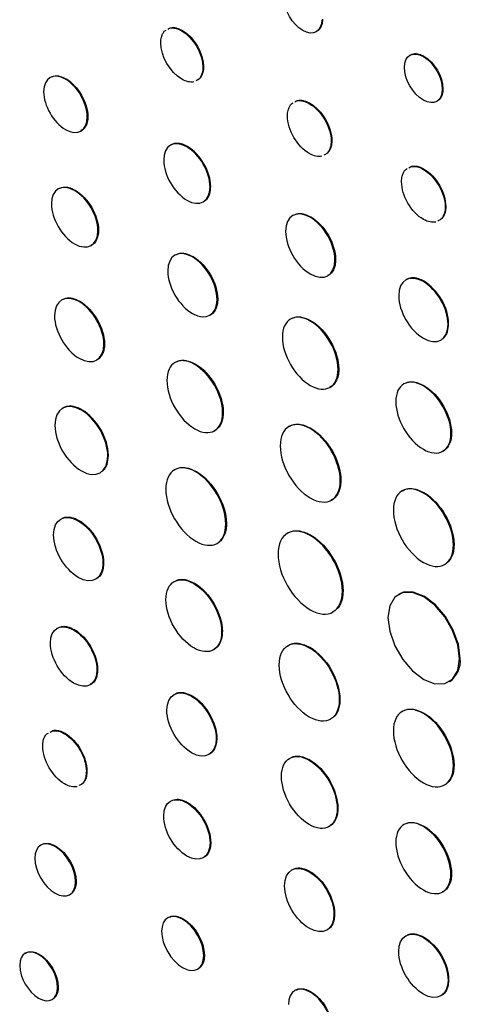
# Model space of a CAD drawing. Header units: inches. Extents: x 18.5 to 43.7, y 16.1 to 31.4.
# Tile 15 of 23: x 40.679 to 41.165, y 22.197 to 23.283. Entities that reach past the tile are written whole.
import ezdxf

# ---------------------------------------------------------------- set-up
doc = ezdxf.new("R2010")
doc.units = ezdxf.units.IN
doc.header["$LTSCALE"] = 4
doc.header["$MEASUREMENT"] = 0

msp = doc.modelspace()

# ---------------------------------------------------------------- linework, layer by layer
at = {"color": 7, "linetype": 'Continuous', "lineweight": 25}
for p, q in [((40.8582, 23.2711), (40.8589, 23.2715)), ((41.1253, 23.2431), (41.1246, 23.2427)), ((40.8814, 23.231), (40.8821, 23.2314)), ((40.7299, 23.2177), (40.7306, 23.2181)), ((41.1455, 23.2066), (41.1462, 23.207)), ((40.9995, 23.1912), (40.9988, 23.1908)), ((40.7546, 23.1765), (40.7539, 23.1761)), ((41.0229, 23.1494), (41.0236, 23.1498)), ((40.8645, 23.1434), (40.8638, 23.143)), ((41.1253, 23.1186), (41.1246, 23.1182)), ((40.74, 23.0948), (40.7407, 23.0952)), ((40.8901, 23.0992), (40.8894, 23.0988)), ((41.1486, 23.0768), (41.1493, 23.0772)), ((40.9998, 23.0653), (41.0006, 23.0657)), ((40.7663, 23.051), (40.7656, 23.0506)), ((40.8699, 23.0215), (40.8706, 23.0219)), ((41.0278, 23.0188), (41.027, 23.0184)), ((41.1253, 22.9947), (41.1246, 22.9943)), ((40.8978, 22.975), (40.8971, 22.9746)), ((40.745, 22.9722), (40.7457, 22.9726)), ((41.0006, 22.9512), (40.9999, 22.9508)), ((41.1518, 22.9473), (41.1525, 22.9478)), ((40.7729, 22.9257), (40.7722, 22.9253)), ((40.8724, 22.9029), (40.8732, 22.9033)), ((41.0313, 22.898), (41.0306, 22.8975)), ((41.1253, 22.8796), (41.1246, 22.8792)), ((40.7481, 22.8528), (40.7474, 22.8524)), ((40.9039, 22.8501), (40.9032, 22.8497)), ((41.0005, 22.8325), (40.9998, 22.8321)), ((41.1557, 22.8271), (41.155, 22.8267)), ((40.7773, 22.8025), (40.7766, 22.8021)), ((40.8736, 22.7843), (40.8743, 22.7847)), ((41.0337, 22.7751), (41.033, 22.7747)), ((41.1253, 22.7614), (41.1246, 22.761)), ((40.744, 22.7304), (40.7447, 22.7308)), ((40.9074, 22.7273), (40.9067, 22.7269)), ((41.0005, 22.7145), (40.9998, 22.7141)), ((41.1584, 22.7041), (41.1577, 22.7037)), ((40.7712, 22.6834), (40.7719, 22.6838)), ((40.8714, 22.6611), (40.8721, 22.6615)), ((41.036, 22.6531), (41.0353, 22.6527)), ((41.0979, 22.6495), (41.0971, 22.6491)), ((40.7389, 22.61), (40.7396, 22.6104)), ((40.9021, 22.6078), (40.9029, 22.6082)), ((40.9995, 22.5907), (40.9988, 22.5903)), ((41.1644, 22.5781), (41.1651, 22.5785)), ((40.7646, 22.5658), (40.7653, 22.5662)), ((41.1529, 22.5526), (41.1536, 22.553)), ((40.8689, 22.5368), (40.8696, 22.5372)), ((41.0319, 22.5329), (41.0326, 22.5333)), ((41.1246, 22.5176), (41.1253, 22.5181)), ((40.7288, 22.4954), (40.7295, 22.4958)), ((40.8961, 22.4899), (40.8968, 22.4903)), ((40.9995, 22.4665), (40.9988, 22.466)), ((40.7529, 22.4537), (40.7536, 22.4542)), ((41.1577, 22.4603), (41.1584, 22.4607)), ((40.8638, 22.4191), (40.8645, 22.4195)), ((41.0296, 22.4128), (41.0303, 22.4132)), ((41.1246, 22.3929), (41.1253, 22.3933)), ((40.8894, 22.3749), (40.8901, 22.3753)), ((40.7185, 22.3708), (40.7192, 22.3712)), ((40.9988, 22.343), (40.9995, 22.3434)), ((40.7417, 22.3325), (40.741, 22.3321)), ((41.1549, 22.3404), (41.1557, 22.3408)), ((40.8591, 22.2905), (40.8598, 22.2909)), ((41.026, 22.2961), (41.0267, 22.2965)), ((41.1253, 22.2708), (41.1246, 22.2704)), ((40.7003, 22.2515), (40.701, 22.2519)), ((40.8831, 22.2508), (40.8824, 22.2504)), ((41.1518, 22.2235), (41.1525, 22.2239)), ((40.7219, 22.2158), (40.7212, 22.2154)), ((41.0005, 22.2106), (40.9998, 22.2102))]:
    msp.add_line(p, q, dxfattribs=at)
at = {"color": 7, "linetype": 'Continuous', "lineweight": 25, "flags": 128}
for points in [[(41.1644, 22.5781), (41.1625, 22.5933), (41.1569, 22.6092), (41.1482, 22.6243), (41.1372, 22.6371), (41.125, 22.6464), (41.1128, 22.6512), (41.1018, 22.6511), (41.0931, 22.646), (41.0875, 22.6366), (41.0856, 22.6236)], [(41.1651, 22.5785), (41.1632, 22.5937), (41.1576, 22.6096), (41.1489, 22.6247), (41.1379, 22.6375), (41.1257, 22.6468), (41.1135, 22.6516), (41.1026, 22.6515), (41.0979, 22.6495)], [(41.0856, 22.6236), (41.0875, 22.6084), (41.0931, 22.5925), (41.1018, 22.5774), (41.1128, 22.5646), (41.125, 22.5553), (41.1372, 22.5505), (41.1482, 22.5506), (41.1569, 22.5557), (41.1625, 22.5651), (41.1644, 22.5781)]]:
    msp.add_lwpolyline(points, dxfattribs=at)
at = {"color": 7, "linetype": 'Continuous', "lineweight": 25}
msp.add_arc((41.1383, 22.5753), 0.0271, 304.5077, 6.8045, dxfattribs=at)
for points in [[(40.9916, 23.2715), (40.9801, 23.2781), (40.9707, 23.2943), (40.9707, 23.3075)], [(41.0125, 23.2834), (41.0125, 23.2702), (41.0032, 23.2648), (40.9916, 23.2715)], [(40.8582, 23.2711), (40.871, 23.2637), (40.8814, 23.2458), (40.8814, 23.231)], [(40.8589, 23.2715), (40.8718, 23.2641), (40.8821, 23.2462), (40.8821, 23.2314)], [(40.8582, 23.2178), (40.8454, 23.2252), (40.8349, 23.2432), (40.8349, 23.2579)], [(41.1037, 23.2308), (41.1037, 23.244), (41.1131, 23.2493), (41.1246, 23.2427)], [(41.1246, 23.2427), (41.1361, 23.236), (41.1455, 23.2199), (41.1455, 23.2066)], [(41.1253, 23.2431), (41.1369, 23.2364), (41.1462, 23.2203), (41.1462, 23.207)], [(40.7299, 23.2177), (40.7166, 23.2254), (40.7058, 23.2192), (40.7058, 23.2039)], [(41.1246, 23.1947), (41.1131, 23.2014), (41.1037, 23.2175), (41.1037, 23.2308)], [(40.7539, 23.1761), (40.7539, 23.1914), (40.7432, 23.2101), (40.7299, 23.2177)], [(40.7306, 23.2181), (40.7439, 23.2105), (40.7546, 23.1918), (40.7546, 23.1765)], [(40.8713, 23.2148), (40.8676, 23.2141), (40.8631, 23.2149), (40.8582, 23.2178)], [(40.7058, 23.2039), (40.7058, 23.1885), (40.7166, 23.1699), (40.7299, 23.1622)], [(41.1455, 23.2066), (41.1455, 23.1934), (41.1361, 23.1881), (41.1246, 23.1947)], [(40.9988, 23.1908), (41.0121, 23.1832), (41.0229, 23.1646), (41.0229, 23.1494)], [(40.9995, 23.1912), (41.0128, 23.1836), (41.0236, 23.165), (41.0236, 23.1498)], [(40.7299, 23.1622), (40.7432, 23.1545), (40.7539, 23.1608), (40.7539, 23.1761)], [(40.9988, 23.1357), (40.9856, 23.1433), (40.9748, 23.1619), (40.9747, 23.1771)], [(40.8638, 23.143), (40.8497, 23.1511), (40.8382, 23.1446), (40.8382, 23.1284)], [(40.8894, 23.0988), (40.8894, 23.115), (40.878, 23.1348), (40.8638, 23.143)], [(40.8901, 23.0992), (40.8901, 23.1154), (40.8787, 23.1352), (40.8645, 23.1434)], [(40.8382, 23.1284), (40.8382, 23.1122), (40.8497, 23.0924), (40.8638, 23.0842)], [(41.0126, 23.1327), (41.0087, 23.1318), (41.0039, 23.1327), (40.9988, 23.1357)], [(41.1246, 23.1182), (41.1379, 23.1105), (41.1486, 23.092), (41.1486, 23.0768)], [(41.1253, 23.1186), (41.1386, 23.1109), (41.1493, 23.0924), (41.1493, 23.0772)], [(41.1246, 23.063), (41.1113, 23.0707), (41.1006, 23.0893), (41.1006, 23.1045)], [(40.74, 23.0948), (40.7258, 23.1029), (40.7144, 23.0964), (40.7144, 23.0802)], [(40.7656, 23.0506), (40.7656, 23.0668), (40.7541, 23.0866), (40.74, 23.0948)], [(40.7407, 23.0952), (40.7548, 23.087), (40.7663, 23.0672), (40.7663, 23.051)], [(40.8638, 23.0842), (40.878, 23.076), (40.8894, 23.0826), (40.8894, 23.0988)], [(40.7144, 23.0802), (40.7144, 23.0639), (40.7258, 23.0441), (40.74, 23.036)], [(40.9998, 23.0653), (40.9848, 23.074), (40.9727, 23.067), (40.9727, 23.0498)], [(41.027, 23.0184), (41.0271, 23.0356), (41.0149, 23.0566), (40.9998, 23.0653)], [(41.0006, 23.0657), (41.0156, 23.057), (41.0278, 23.036), (41.0278, 23.0188)], [(41.1384, 23.0601), (41.1345, 23.0592), (41.1297, 23.0601), (41.1246, 23.063)], [(40.74, 23.036), (40.7541, 23.0278), (40.7656, 23.0343), (40.7656, 23.0506)], [(40.9727, 23.0498), (40.9727, 23.0326), (40.9848, 23.0115), (40.9998, 23.0028)], [(40.8699, 23.0215), (40.8549, 23.0302), (40.8427, 23.0233), (40.8427, 23.006)], [(40.8971, 22.9746), (40.8971, 22.9919), (40.885, 23.0129), (40.8699, 23.0215)], [(40.8706, 23.0219), (40.8857, 23.0133), (40.8978, 22.9923), (40.8978, 22.975)], [(40.9998, 23.0028), (41.0149, 22.9942), (41.027, 23.0011), (41.027, 23.0184)], [(40.8427, 23.006), (40.8427, 22.9888), (40.8549, 22.9678), (40.8699, 22.9591)], [(41.1246, 22.9943), (41.1096, 23.0029), (41.0974, 22.996), (41.0974, 22.9787)], [(41.1525, 22.9478), (41.1525, 22.965), (41.1403, 22.986), (41.1253, 22.9947)], [(41.1518, 22.9473), (41.1518, 22.9646), (41.1396, 22.9856), (41.1246, 22.9943)], [(40.745, 22.9722), (40.73, 22.9809), (40.7178, 22.9739), (40.7178, 22.9567)], [(40.8699, 22.9591), (40.8849, 22.9505), (40.8971, 22.9574), (40.8971, 22.9746)], [(41.0974, 22.9787), (41.0974, 22.9615), (41.1096, 22.9405), (41.1246, 22.9318)], [(40.7722, 22.9253), (40.7722, 22.9425), (40.7601, 22.9635), (40.745, 22.9722)], [(40.7457, 22.9726), (40.7608, 22.9639), (40.7729, 22.9429), (40.7729, 22.9257)], [(40.7178, 22.9567), (40.7178, 22.9394), (40.73, 22.9184), (40.745, 22.9097)], [(40.9999, 22.9508), (40.9829, 22.9606), (40.9691, 22.9527), (40.9691, 22.9331)], [(41.0006, 22.9512), (41.0175, 22.9414), (41.0313, 22.9176), (41.0313, 22.898)], [(41.0306, 22.8975), (41.0306, 22.9172), (41.0168, 22.941), (40.9999, 22.9508)], [(41.1246, 22.9318), (41.1396, 22.9231), (41.1518, 22.9301), (41.1518, 22.9473)], [(40.9691, 22.9331), (40.9691, 22.9135), (40.9829, 22.8896), (40.9998, 22.8798)], [(40.745, 22.9097), (40.7601, 22.9011), (40.7722, 22.908), (40.7722, 22.9253)], [(40.8724, 22.9029), (40.8555, 22.9127), (40.8417, 22.9048), (40.8417, 22.8852)], [(40.9032, 22.8497), (40.9032, 22.8693), (40.8894, 22.8931), (40.8724, 22.9029)], [(40.8732, 22.9033), (40.8901, 22.8935), (40.9039, 22.8697), (40.9039, 22.8501)], [(40.9998, 22.8798), (41.0168, 22.87), (41.0306, 22.8779), (41.0306, 22.8975)], [(41.1246, 22.8792), (41.1078, 22.8889), (41.0942, 22.8811), (41.0942, 22.8618)], [(40.8417, 22.8852), (40.8417, 22.8655), (40.8555, 22.8417), (40.8724, 22.8319)], [(41.155, 22.8267), (41.155, 22.8461), (41.1414, 22.8695), (41.1246, 22.8792)], [(41.1253, 22.8796), (41.1421, 22.87), (41.1557, 22.8465), (41.1557, 22.8271)], [(40.7474, 22.8524), (40.7313, 22.8617), (40.7182, 22.8542), (40.7182, 22.8357)], [(41.0942, 22.8618), (41.0942, 22.8425), (41.1078, 22.819), (41.1246, 22.8093)], [(40.7766, 22.8021), (40.7766, 22.8205), (40.7635, 22.8431), (40.7474, 22.8524)], [(40.7773, 22.8025), (40.7773, 22.821), (40.7642, 22.8435), (40.7481, 22.8528)], [(40.8724, 22.8319), (40.8894, 22.8221), (40.9032, 22.83), (40.9032, 22.8497)], [(40.9998, 22.8321), (40.9815, 22.8426), (40.9667, 22.8341), (40.9667, 22.813)], [(40.7182, 22.8357), (40.7182, 22.8173), (40.7313, 22.7948), (40.7474, 22.7854)], [(41.033, 22.7747), (41.033, 22.7958), (41.0181, 22.8215), (40.9998, 22.8321)], [(41.0005, 22.8325), (41.0188, 22.8219), (41.0337, 22.7963), (41.0337, 22.7751)], [(41.1246, 22.8093), (41.1414, 22.7996), (41.155, 22.8074), (41.155, 22.8267)], [(40.9667, 22.813), (40.9667, 22.7918), (40.9815, 22.7662), (40.9998, 22.7556)], [(40.7474, 22.7854), (40.7635, 22.7762), (40.7766, 22.7836), (40.7766, 22.8021)], [(40.8736, 22.7843), (40.8553, 22.7948), (40.8405, 22.7863), (40.8405, 22.7651)], [(40.9067, 22.7269), (40.9067, 22.748), (40.8919, 22.7737), (40.8736, 22.7843)], [(40.8743, 22.7847), (40.8926, 22.7741), (40.9074, 22.7484), (40.9074, 22.7273)], [(40.9998, 22.7556), (41.0181, 22.745), (41.033, 22.7536), (41.033, 22.7747)], [(41.1246, 22.761), (41.1063, 22.7716), (41.0915, 22.763), (41.0915, 22.7419)], [(40.8405, 22.7651), (40.8405, 22.744), (40.8553, 22.7184), (40.8736, 22.7078)], [(41.1577, 22.7037), (41.1577, 22.7248), (41.1429, 22.7505), (41.1246, 22.761)], [(41.1253, 22.7614), (41.1436, 22.7509), (41.1584, 22.7252), (41.1584, 22.7041)], [(40.7168, 22.7148), (40.7168, 22.7321), (40.729, 22.739), (40.744, 22.7304)], [(41.0915, 22.7419), (41.0915, 22.7208), (41.1063, 22.6951), (41.1246, 22.6845)], [(40.744, 22.7304), (40.759, 22.7217), (40.7712, 22.7007), (40.7712, 22.6834)], [(40.7447, 22.7308), (40.7597, 22.7221), (40.7719, 22.7011), (40.7719, 22.6838)], [(40.8736, 22.7078), (40.8919, 22.6972), (40.9067, 22.7058), (40.9067, 22.7269)], [(40.9998, 22.7141), (40.9802, 22.7254), (40.9643, 22.7163), (40.9643, 22.6936)], [(40.744, 22.6679), (40.729, 22.6766), (40.7168, 22.6976), (40.7168, 22.7148)], [(41.0353, 22.6527), (41.0353, 22.6753), (41.0194, 22.7028), (40.9998, 22.7141)], [(41.0005, 22.7145), (41.0201, 22.7032), (41.036, 22.6757), (41.036, 22.6531)], [(41.1246, 22.6845), (41.1429, 22.674), (41.1577, 22.6825), (41.1577, 22.7037)], [(40.9643, 22.6936), (40.9643, 22.671), (40.9802, 22.6435), (40.9998, 22.6322)], [(40.7712, 22.6834), (40.7712, 22.6662), (40.759, 22.6592), (40.744, 22.6679)], [(40.8407, 22.6433), (40.8407, 22.6629), (40.8544, 22.6709), (40.8714, 22.6611)], [(40.8714, 22.6611), (40.8884, 22.6513), (40.9021, 22.6274), (40.9021, 22.6078)], [(40.8721, 22.6615), (40.8891, 22.6517), (40.9029, 22.6278), (40.9029, 22.6082)], [(40.9998, 22.6322), (41.0194, 22.6209), (41.0353, 22.63), (41.0353, 22.6527)], [(40.8714, 22.5901), (40.8544, 22.5999), (40.8407, 22.6237), (40.8407, 22.6433)], [(40.7133, 22.5954), (40.7133, 22.6116), (40.7248, 22.6181), (40.7389, 22.61)], [(40.7389, 22.61), (40.7531, 22.6018), (40.7646, 22.582), (40.7646, 22.5658)], [(40.7396, 22.6104), (40.7538, 22.6022), (40.7653, 22.5824), (40.7653, 22.5662)], [(40.9021, 22.6078), (40.9021, 22.5882), (40.8884, 22.5803), (40.8714, 22.5901)], [(40.7389, 22.5512), (40.7248, 22.5593), (40.7133, 22.5791), (40.7133, 22.5954)], [(40.9657, 22.5711), (40.9657, 22.5923), (40.9805, 22.6008), (40.9988, 22.5903)], [(40.9988, 22.5903), (41.0171, 22.5797), (41.0319, 22.554), (41.0319, 22.5329)], [(40.9995, 22.5907), (41.0178, 22.5801), (41.0326, 22.5544), (41.0326, 22.5333)], [(40.9988, 22.5138), (40.9805, 22.5244), (40.9657, 22.55), (40.9657, 22.5711)], [(40.7646, 22.5658), (40.7646, 22.5495), (40.7531, 22.543), (40.7389, 22.5512)], [(40.8417, 22.5213), (40.8417, 22.5385), (40.8539, 22.5454), (40.8689, 22.5368)], [(40.8689, 22.5368), (40.8839, 22.5281), (40.8961, 22.5071), (40.8961, 22.4899)], [(40.8696, 22.5372), (40.8846, 22.5285), (40.8968, 22.5075), (40.8968, 22.4903)], [(41.0319, 22.5329), (41.0319, 22.5118), (41.0171, 22.5032), (40.9988, 22.5138)], [(41.1246, 22.5176), (41.1063, 22.5282), (41.0915, 22.5196), (41.0915, 22.4985)], [(40.8689, 22.4744), (40.8539, 22.483), (40.8417, 22.504), (40.8417, 22.5213)], [(41.1577, 22.4603), (41.1577, 22.4814), (41.1429, 22.5071), (41.1246, 22.5176)], [(41.1253, 22.5181), (41.1436, 22.5075), (41.1584, 22.4818), (41.1584, 22.4607)], [(40.7288, 22.4954), (40.7421, 22.4877), (40.7529, 22.4691), (40.7529, 22.4537)], [(40.7295, 22.4958), (40.7428, 22.4881), (40.7536, 22.4695), (40.7536, 22.4542)], [(41.0915, 22.4985), (41.0915, 22.4774), (41.1063, 22.4517), (41.1246, 22.4412)], [(40.8961, 22.4899), (40.8961, 22.4726), (40.8839, 22.4657), (40.8689, 22.4744)], [(40.7288, 22.4399), (40.7156, 22.4475), (40.7048, 22.4662), (40.7048, 22.4815)], [(40.9681, 22.4483), (40.9681, 22.4679), (40.9818, 22.4758), (40.9988, 22.466)], [(40.9988, 22.466), (41.0158, 22.4562), (41.0296, 22.4324), (41.0296, 22.4128)], [(40.9995, 22.4665), (41.0165, 22.4567), (41.0303, 22.4328), (41.0303, 22.4132)], [(41.1246, 22.4412), (41.1429, 22.4306), (41.1577, 22.4392), (41.1577, 22.4603)], [(40.9988, 22.395), (40.9818, 22.4048), (40.9681, 22.4287), (40.9681, 22.4483)], [(40.7426, 22.4369), (40.7387, 22.436), (40.7339, 22.4369), (40.7288, 22.4399)], [(40.8382, 22.4045), (40.8382, 22.4207), (40.8497, 22.4272), (40.8638, 22.4191)], [(40.8638, 22.4191), (40.878, 22.4109), (40.8894, 22.3911), (40.8894, 22.3749)], [(40.8645, 22.4195), (40.8787, 22.4113), (40.8901, 22.3915), (40.8901, 22.3753)], [(41.0296, 22.4128), (41.0296, 22.3932), (41.0158, 22.3852), (40.9988, 22.395)], [(40.8638, 22.3603), (40.8497, 22.3685), (40.8382, 22.3883), (40.8382, 22.4045)], [(41.1246, 22.3929), (41.1078, 22.4026), (41.0942, 22.3947), (41.0942, 22.3755)], [(41.1549, 22.3404), (41.1549, 22.3597), (41.1413, 22.3832), (41.1246, 22.3929)], [(41.1253, 22.3933), (41.1421, 22.3836), (41.1557, 22.3601), (41.1557, 22.3408)], [(40.7185, 22.3708), (40.7061, 22.378), (40.696, 22.3722), (40.696, 22.358)], [(41.0942, 22.3755), (41.0942, 22.3561), (41.1078, 22.3326), (41.1246, 22.323)], [(40.741, 22.3321), (40.741, 22.3463), (40.7309, 22.3637), (40.7185, 22.3708)], [(40.7192, 22.3712), (40.7316, 22.3641), (40.7417, 22.3467), (40.7417, 22.3325)], [(40.8894, 22.3749), (40.8894, 22.3587), (40.878, 22.3522), (40.8638, 22.3603)], [(40.696, 22.358), (40.696, 22.3438), (40.7061, 22.3264), (40.7185, 22.3193)], [(40.9716, 22.3275), (40.9716, 22.3447), (40.9838, 22.3517), (40.9988, 22.343)], [(40.9988, 22.343), (41.0138, 22.3343), (41.026, 22.3133), (41.026, 22.2961)], [(40.9995, 22.3434), (41.0145, 22.3348), (41.0267, 22.3137), (41.0267, 22.2965)], [(40.7185, 22.3193), (40.7309, 22.3121), (40.741, 22.3178), (40.741, 22.3321)], [(41.1246, 22.323), (41.1413, 22.3133), (41.1549, 22.3211), (41.1549, 22.3404)], [(40.9988, 22.2806), (40.9838, 22.2892), (40.9716, 22.3102), (40.9716, 22.3275)], [(40.8591, 22.2905), (40.8463, 22.2979), (40.8359, 22.292), (40.8359, 22.2773)], [(40.8824, 22.2504), (40.8824, 22.2651), (40.872, 22.2831), (40.8591, 22.2905)], [(40.8598, 22.2909), (40.8727, 22.2835), (40.8831, 22.2655), (40.8831, 22.2508)], [(41.026, 22.2961), (41.026, 22.2788), (41.0138, 22.2719), (40.9988, 22.2806)], [(40.8359, 22.2773), (40.8359, 22.2625), (40.8463, 22.2446), (40.8591, 22.2372)], [(41.0974, 22.2549), (41.0974, 22.2721), (41.1096, 22.2791), (41.1246, 22.2704)], [(41.1246, 22.2704), (41.1396, 22.2617), (41.1518, 22.2407), (41.1518, 22.2235)], [(41.1253, 22.2708), (41.1403, 22.2621), (41.1525, 22.2411), (41.1525, 22.2239)], [(40.7003, 22.2515), (40.6888, 22.2581), (40.6794, 22.2528), (40.6794, 22.2396)], [(40.7212, 22.2154), (40.7212, 22.2287), (40.7118, 22.2448), (40.7003, 22.2515)], [(40.701, 22.2519), (40.7125, 22.2452), (40.7219, 22.2291), (40.7219, 22.2158)], [(40.8591, 22.2372), (40.872, 22.2298), (40.8824, 22.2357), (40.8824, 22.2504)], [(41.1246, 22.2079), (41.1096, 22.2166), (41.0974, 22.2376), (41.0974, 22.2549)], [(40.6794, 22.2396), (40.6794, 22.2263), (40.6888, 22.2102), (40.7003, 22.2035)], [(41.1518, 22.2235), (41.1518, 22.2062), (41.1396, 22.1992), (41.1246, 22.2079)], [(40.7003, 22.2035), (40.7118, 22.1969), (40.7212, 22.2022), (40.7212, 22.2154)], [(40.9998, 22.2102), (40.9865, 22.2179), (40.9757, 22.2117), (40.9757, 22.1965)], [(41.0238, 22.1688), (41.0238, 22.184), (41.0131, 22.2026), (40.9998, 22.2102)], [(41.0005, 22.2106), (41.0138, 22.203), (41.0245, 22.1844), (41.0245, 22.1692)]]:
    msp.add_open_spline(points, degree=3, dxfattribs=at)
for points, knots in [([(41.0132, 23.2838), (41.0132, 23.2833), (41.0132, 23.2806), (41.0125, 23.2771), (41.0108, 23.2739), (41.0094, 23.272), (41.0083, 23.2713), (41.0079, 23.271)], [0, 0, 0, 0, 0.09396, 0.473248, 0.66151, 0.891063, 1, 1, 1, 1]), ([(40.8349, 23.2579), (40.8349, 23.2584), (40.835, 23.2611), (40.8357, 23.2649), (40.8374, 23.2686), (40.839, 23.271), (40.8405, 23.2717), (40.841, 23.2719)], [0, 0, 0, 0, 0.084388, 0.424427, 0.651313, 0.878184, 1, 1, 1, 1]), ([(40.8428, 23.2729), (40.8435, 23.2733), (40.8451, 23.2743), (40.8484, 23.2744), (40.8528, 23.2738), (40.8561, 23.2721), (40.8582, 23.2711)], [0, 0, 0, 0, 0.182562, 0.410155, 0.636646, 1, 1, 1, 1]), ([(40.8435, 23.2733), (40.8442, 23.2737), (40.8458, 23.2748), (40.8491, 23.2748), (40.8535, 23.2742), (40.8568, 23.2725), (40.8589, 23.2715)], [0, 0, 0, 0, 0.182562, 0.410155, 0.636646, 1, 1, 1, 1]), ([(41.1097, 23.2439), (41.1101, 23.2442), (41.1121, 23.2457), (41.1157, 23.2462), (41.1206, 23.2454), (41.1236, 23.2439), (41.1253, 23.2431)], [0, 0, 0, 0, 0.104143, 0.502186, 0.700287, 1, 1, 1, 1]), ([(40.8814, 23.231), (40.8814, 23.2305), (40.8814, 23.2278), (40.8807, 23.224), (40.879, 23.2202), (40.8769, 23.2173), (40.8747, 23.2165), (40.8735, 23.216)], [0, 0, 0, 0, 0.0731479, 0.3678839, 0.5650395, 0.7621828, 1, 1, 1, 1]), ([(40.8821, 23.2314), (40.8821, 23.2309), (40.8821, 23.2282), (40.8814, 23.2244), (40.8797, 23.2207), (40.8776, 23.2177), (40.8754, 23.2169), (40.8742, 23.2164)], [0, 0, 0, 0, 0.0731479, 0.3678839, 0.5650395, 0.7621828, 1, 1, 1, 1]), ([(40.7148, 23.2199), (40.7154, 23.2204), (40.717, 23.2214), (40.7203, 23.2215), (40.7248, 23.221), (40.7284, 23.2192), (40.7306, 23.2181)], [0, 0, 0, 0, 0.165877, 0.395096, 0.621672, 1, 1, 1, 1]), ([(41.1462, 23.207), (41.1462, 23.2065), (41.1461, 23.2038), (41.1454, 23.2004), (41.1438, 23.1971), (41.1424, 23.1952), (41.1413, 23.1945), (41.1409, 23.1943)], [0, 0, 0, 0, 0.093952, 0.473205, 0.66145, 0.890964, 1, 1, 1, 1]), ([(40.9747, 23.1771), (40.9747, 23.1777), (40.9748, 23.1804), (40.9755, 23.1842), (40.9772, 23.188), (40.9789, 23.1906), (40.9804, 23.1913), (40.981, 23.1916)], [0, 0, 0, 0, 0.081532, 0.409895, 0.636554, 0.863199, 1, 1, 1, 1]), ([(40.9829, 23.1926), (40.9836, 23.1931), (40.9852, 23.1942), (40.9885, 23.1942), (40.993, 23.1937), (40.9966, 23.1919), (40.9988, 23.1908)], [0, 0, 0, 0, 0.167615, 0.395177, 0.6217, 1, 1, 1, 1]), ([(40.9836, 23.1931), (40.9843, 23.1935), (40.9859, 23.1946), (40.9892, 23.1946), (40.9937, 23.1941), (40.9973, 23.1923), (40.9995, 23.1912)], [0, 0, 0, 0, 0.167615, 0.395177, 0.6217, 1, 1, 1, 1]), ([(40.7546, 23.1765), (40.7546, 23.176), (40.7546, 23.1732), (40.7539, 23.1694), (40.7522, 23.1655), (40.75, 23.1623), (40.7477, 23.1614), (40.7464, 23.1608)], [0, 0, 0, 0, 0.0700815, 0.3522765, 0.5491825, 0.7460798, 1, 1, 1, 1]), ([(40.8645, 23.1434), (40.8641, 23.1436), (40.8617, 23.145), (40.8579, 23.1464), (40.8521, 23.1472), (40.8479, 23.1465), (40.8458, 23.1447), (40.8454, 23.1445)], [0, 0, 0, 0, 0.0654898, 0.328953, 0.5258838, 0.9239976, 1, 1, 1, 1]), ([(41.0229, 23.1494), (41.0228, 23.1488), (41.0228, 23.1461), (41.0221, 23.1423), (41.0204, 23.1384), (41.0182, 23.1353), (41.016, 23.1344), (41.0147, 23.1338)], [0, 0, 0, 0, 0.070745, 0.355658, 0.552658, 0.749646, 1, 1, 1, 1]), ([(41.0236, 23.1498), (41.0236, 23.1492), (41.0235, 23.1465), (41.0228, 23.1427), (41.0211, 23.1389), (41.0194, 23.1363), (41.0179, 23.1356), (41.0173, 23.1353)], [0, 0, 0, 0, 0.0814645, 0.4095505, 0.6364018, 0.8632394, 1, 1, 1, 1]), ([(41.1006, 23.1045), (41.1006, 23.1051), (41.1006, 23.1078), (41.1013, 23.1116), (41.103, 23.1154), (41.1047, 23.118), (41.1062, 23.1187), (41.1068, 23.119)], [0, 0, 0, 0, 0.081603, 0.410259, 0.636931, 0.863588, 1, 1, 1, 1]), ([(41.1087, 23.12), (41.1094, 23.1205), (41.111, 23.1215), (41.1143, 23.1216), (41.1188, 23.1211), (41.1224, 23.1193), (41.1246, 23.1182)], [0, 0, 0, 0, 0.168047, 0.395661, 0.622183, 1, 1, 1, 1]), ([(41.1094, 23.1204), (41.1101, 23.1209), (41.1117, 23.1219), (41.115, 23.122), (41.1195, 23.1215), (41.1231, 23.1197), (41.1253, 23.1186)], [0, 0, 0, 0, 0.168047, 0.395661, 0.622183, 1, 1, 1, 1]), ([(40.7236, 23.0974), (40.7243, 23.0977), (40.726, 23.0985), (40.7292, 23.0988), (40.7342, 23.0983), (40.7382, 23.0964), (40.7407, 23.0952)], [0, 0, 0, 0, 0.144388, 0.37072, 0.597059, 1, 1, 1, 1]), ([(40.8836, 23.0835), (40.8842, 23.0839), (40.8858, 23.085), (40.8876, 23.0877), (40.8896, 23.0922), (40.8899, 23.0965), (40.8901, 23.0992)], [0, 0, 0, 0, 0.143187, 0.371827, 0.598435, 1, 1, 1, 1]), ([(41.1486, 23.0768), (41.1486, 23.0762), (41.1486, 23.0735), (41.1479, 23.0697), (41.1462, 23.0658), (41.144, 23.0627), (41.1417, 23.0618), (41.1405, 23.0612)], [0, 0, 0, 0, 0.0707412, 0.3556405, 0.5526431, 0.7496337, 1, 1, 1, 1]), ([(41.1493, 23.0772), (41.1493, 23.0766), (41.1493, 23.0739), (41.1486, 23.0701), (41.1469, 23.0662), (41.1452, 23.0637), (41.1437, 23.0629), (41.1431, 23.0627)], [0, 0, 0, 0, 0.081461, 0.409533, 0.636389, 0.86323, 1, 1, 1, 1]), ([(40.9824, 23.0681), (40.983, 23.0684), (40.9847, 23.0692), (40.988, 23.0696), (40.9934, 23.0692), (40.9977, 23.0671), (41.0006, 23.0657)], [0, 0, 0, 0, 0.121363, 0.347667, 0.573979, 1, 1, 1, 1]), ([(40.7663, 23.051), (40.7663, 23.0504), (40.7663, 23.0477), (40.7656, 23.0438), (40.7634, 23.0385), (40.7608, 23.0353), (40.7582, 23.0343), (40.7578, 23.0341)], [0, 0, 0, 0, 0.066518, 0.334188, 0.530913, 0.928532, 1, 1, 1, 1]), ([(40.8525, 23.0243), (40.8531, 23.0246), (40.8548, 23.0255), (40.8581, 23.0258), (40.8634, 23.0254), (40.8678, 23.0233), (40.8706, 23.0219)], [0, 0, 0, 0, 0.121587, 0.347551, 0.573522, 1, 1, 1, 1]), ([(41.0278, 23.0188), (41.0277, 23.0182), (41.0277, 23.0155), (41.0271, 23.0115), (41.0249, 23.0058), (41.022, 23.0022), (41.0192, 23.0011), (41.0187, 23.0009)], [0, 0, 0, 0, 0.062516, 0.313903, 0.510472, 0.907784, 1, 1, 1, 1]), ([(41.1253, 22.9947), (41.1248, 22.995), (41.1225, 22.9963), (41.1186, 22.9978), (41.1126, 22.9988), (41.108, 22.9981), (41.1055, 22.9962), (41.105, 22.9958)], [0, 0, 0, 0, 0.061796, 0.310242, 0.507085, 0.905008, 1, 1, 1, 1]), ([(40.7276, 22.975), (40.7282, 22.9753), (40.7299, 22.9761), (40.7332, 22.9765), (40.7386, 22.9761), (40.7429, 22.974), (40.7457, 22.9726)], [0, 0, 0, 0, 0.12118, 0.34761, 0.574047, 1, 1, 1, 1]), ([(40.8978, 22.975), (40.8978, 22.9745), (40.8978, 22.9718), (40.8972, 22.9677), (40.895, 22.9621), (40.8921, 22.9585), (40.8893, 22.9574), (40.8888, 22.9572)], [0, 0, 0, 0, 0.062612, 0.314385, 0.510936, 0.908219, 1, 1, 1, 1]), ([(40.9802, 22.9539), (40.9806, 22.9541), (40.9822, 22.955), (40.9855, 22.9555), (40.9918, 22.9553), (40.997, 22.9529), (41.0006, 22.9512)], [0, 0, 0, 0, 0.072404, 0.300481, 0.528498, 1, 1, 1, 1]), ([(41.1456, 22.9311), (41.1461, 22.9314), (41.1477, 22.9325), (41.1496, 22.9351), (41.1519, 22.9399), (41.1523, 22.9447), (41.1525, 22.9478)], [0, 0, 0, 0, 0.119782, 0.348547, 0.575373, 1, 1, 1, 1]), ([(40.7729, 22.9257), (40.7729, 22.9251), (40.7729, 22.9224), (40.7723, 22.9183), (40.7701, 22.9127), (40.7672, 22.9091), (40.7644, 22.908), (40.7639, 22.9078)], [0, 0, 0, 0, 0.062473, 0.313679, 0.510191, 0.907403, 1, 1, 1, 1]), ([(40.8528, 22.906), (40.8532, 22.9062), (40.8548, 22.9071), (40.8581, 22.9076), (40.8644, 22.9074), (40.8696, 22.905), (40.8732, 22.9033)], [0, 0, 0, 0, 0.072118, 0.29988, 0.527651, 1, 1, 1, 1]), ([(41.0313, 22.898), (41.0313, 22.8974), (41.0313, 22.8947), (41.0305, 22.8885), (41.0277, 22.8826), (41.0239, 22.8789), (41.0218, 22.8779), (41.0209, 22.8775)], [0, 0, 0, 0, 0.054641, 0.274081, 0.66982, 0.865995, 1, 1, 1, 1]), ([(41.1052, 22.8823), (41.1056, 22.8825), (41.1072, 22.8834), (41.1105, 22.8839), (41.1167, 22.8837), (41.1218, 22.8813), (41.1253, 22.8796)], [0, 0, 0, 0, 0.077256, 0.303956, 0.530666, 1, 1, 1, 1]), ([(40.7481, 22.8528), (40.7476, 22.853), (40.7453, 22.8544), (40.7397, 22.8567), (40.7334, 22.8571), (40.7287, 22.8557), (40.727, 22.8545), (40.7263, 22.854)], [0, 0, 0, 0, 0.057561, 0.288819, 0.686535, 0.883457, 1, 1, 1, 1]), ([(40.9039, 22.8501), (40.9039, 22.8495), (40.9038, 22.8468), (40.903, 22.8406), (40.9002, 22.8347), (40.8965, 22.831), (40.8944, 22.83), (40.8935, 22.8296)], [0, 0, 0, 0, 0.054609, 0.27392, 0.669879, 0.866098, 1, 1, 1, 1]), ([(40.9758, 22.8339), (40.977, 22.8346), (40.9794, 22.8362), (40.9839, 22.8371), (40.9907, 22.837), (40.9966, 22.8343), (41.0005, 22.8325)], [0, 0, 0, 0, 0.181557, 0.377824, 0.574099, 1, 1, 1, 1]), ([(41.1557, 22.8271), (41.1557, 22.8266), (41.1556, 22.8239), (41.1548, 22.8178), (41.152, 22.8119), (41.1483, 22.8083), (41.1463, 22.8074), (41.1454, 22.807)], [0, 0, 0, 0, 0.0555901, 0.278877, 0.6744735, 0.8706625, 1, 1, 1, 1]), ([(40.7698, 22.7846), (40.7703, 22.7849), (40.7719, 22.7859), (40.7739, 22.7886), (40.7766, 22.7937), (40.777, 22.799), (40.7773, 22.8025)], [0, 0, 0, 0, 0.094496, 0.323916, 0.551084, 1, 1, 1, 1]), ([(40.8496, 22.7861), (40.8508, 22.7868), (40.8532, 22.7884), (40.8576, 22.7893), (40.8645, 22.7892), (40.8703, 22.7865), (40.8743, 22.7847)], [0, 0, 0, 0, 0.181498, 0.377974, 0.574405, 1, 1, 1, 1]), ([(41.0337, 22.7751), (41.0337, 22.7746), (41.0336, 22.7719), (41.0328, 22.7654), (41.03, 22.7589), (41.0259, 22.7547), (41.0236, 22.7536), (41.0225, 22.7531)], [0, 0, 0, 0, 0.050723, 0.254311, 0.65045, 0.846685, 1, 1, 1, 1]), ([(41.1006, 22.7629), (41.1018, 22.7636), (41.1042, 22.7651), (41.1086, 22.766), (41.1155, 22.766), (41.1213, 22.7633), (41.1253, 22.7614)], [0, 0, 0, 0, 0.181404, 0.37766, 0.573924, 1, 1, 1, 1]), ([(40.7266, 22.7332), (40.7272, 22.7334), (40.7289, 22.7343), (40.7321, 22.7346), (40.7375, 22.7342), (40.7419, 22.7321), (40.7447, 22.7308)], [0, 0, 0, 0, 0.120562, 0.347006, 0.573457, 1, 1, 1, 1]), ([(40.9074, 22.7273), (40.9074, 22.7268), (40.9074, 22.7241), (40.9066, 22.7175), (40.9037, 22.7112), (40.9005, 22.7076), (40.8991, 22.7068), (40.899, 22.7068)], [0, 0, 0, 0, 0.058945, 0.295537, 0.755249, 0.983013, 1, 1, 1, 1]), ([(40.9742, 22.7161), (40.9751, 22.7167), (40.9785, 22.7191), (40.9838, 22.7197), (40.9892, 22.719), (40.992, 22.7183), (40.9958, 22.717), (40.9986, 22.7155), (41.0005, 22.7145)], [0, 0, 0, 0, 0.127229, 0.513662, 0.612692, 0.711721, 0.81075, 1, 1, 1, 1]), ([(41.1584, 22.7041), (41.1584, 22.7035), (41.1584, 22.7008), (41.1576, 22.6943), (41.1547, 22.688), (41.1515, 22.6843), (41.1501, 22.6836), (41.15, 22.6835)], [0, 0, 0, 0, 0.058872, 0.295168, 0.754863, 0.98258, 1, 1, 1, 1]), ([(40.7719, 22.6838), (40.7719, 22.6833), (40.7719, 22.6806), (40.7712, 22.6765), (40.7691, 22.6708), (40.7662, 22.6673), (40.7634, 22.6661), (40.7629, 22.6659)], [0, 0, 0, 0, 0.062512, 0.313878, 0.510411, 0.907655, 1, 1, 1, 1]), ([(40.8517, 22.6642), (40.8521, 22.6644), (40.8537, 22.6653), (40.8571, 22.6658), (40.8633, 22.6656), (40.8686, 22.6631), (40.8721, 22.6615)], [0, 0, 0, 0, 0.072006, 0.29994, 0.527884, 1, 1, 1, 1]), ([(41.036, 22.6531), (41.036, 22.6525), (41.0359, 22.6498), (41.0354, 22.6452), (41.0339, 22.6398), (41.0314, 22.6353), (41.0282, 22.6317), (41.0256, 22.6302), (41.0242, 22.6294)], [0, 0, 0, 0, 0.047645, 0.238791, 0.429954, 0.621116, 0.812269, 1, 1, 1, 1]), ([(40.7225, 22.6126), (40.7232, 22.6129), (40.7249, 22.6137), (40.7282, 22.614), (40.7332, 22.6135), (40.7371, 22.6116), (40.7396, 22.6104)], [0, 0, 0, 0, 0.14483, 0.371025, 0.597226, 1, 1, 1, 1]), ([(40.9029, 22.6082), (40.9028, 22.6077), (40.9028, 22.605), (40.902, 22.5988), (40.8992, 22.5928), (40.8955, 22.5891), (40.8933, 22.5881), (40.8925, 22.5878)], [0, 0, 0, 0, 0.054639, 0.274072, 0.669908, 0.866098, 1, 1, 1, 1]), ([(40.9748, 22.5921), (40.976, 22.5928), (40.9784, 22.5944), (40.9828, 22.5953), (40.9897, 22.5952), (40.9955, 22.5925), (40.9995, 22.5907)], [0, 0, 0, 0, 0.181464, 0.377958, 0.574388, 1, 1, 1, 1]), ([(40.7653, 22.5662), (40.7653, 22.5656), (40.7652, 22.5629), (40.7646, 22.559), (40.7624, 22.5537), (40.7597, 22.5505), (40.7571, 22.5495), (40.7567, 22.5493)], [0, 0, 0, 0, 0.066433, 0.333755, 0.530421, 0.927932, 1, 1, 1, 1]), ([(40.8514, 22.5395), (40.852, 22.5398), (40.8537, 22.5407), (40.857, 22.541), (40.8624, 22.5406), (40.8667, 22.5385), (40.8696, 22.5372)], [0, 0, 0, 0, 0.1217266, 0.3476909, 0.5736623, 1, 1, 1, 1]), ([(41.0326, 22.5333), (41.0326, 22.5328), (41.0326, 22.5301), (41.0318, 22.5235), (41.029, 22.5171), (41.0249, 22.5129), (41.0225, 22.5117), (41.0215, 22.5112)], [0, 0, 0, 0, 0.050755, 0.254473, 0.650502, 0.846677, 1, 1, 1, 1]), ([(41.1006, 22.5195), (41.1018, 22.5202), (41.1042, 22.5217), (41.1086, 22.5227), (41.1155, 22.5226), (41.1213, 22.5199), (41.1253, 22.5181)], [0, 0, 0, 0, 0.181423, 0.377878, 0.574319, 1, 1, 1, 1]), ([(40.7048, 22.4815), (40.7048, 22.4821), (40.7048, 22.4848), (40.7055, 22.4886), (40.7072, 22.4925), (40.7089, 22.4951), (40.7105, 22.4959), (40.7111, 22.4961)], [0, 0, 0, 0, 0.08076, 0.405958, 0.632876, 0.859782, 1, 1, 1, 1]), ([(40.713, 22.4972), (40.7137, 22.4976), (40.7153, 22.4987), (40.7185, 22.4988), (40.7231, 22.4982), (40.7266, 22.4965), (40.7288, 22.4954)], [0, 0, 0, 0, 0.166354, 0.396216, 0.622779, 1, 1, 1, 1]), ([(40.7137, 22.4976), (40.7144, 22.498), (40.716, 22.4991), (40.7192, 22.4992), (40.7238, 22.4986), (40.7273, 22.4969), (40.7295, 22.4958)], [0, 0, 0, 0, 0.166354, 0.396216, 0.622779, 1, 1, 1, 1]), ([(40.8968, 22.4903), (40.8968, 22.4897), (40.8967, 22.487), (40.8961, 22.4829), (40.8939, 22.4773), (40.8911, 22.4737), (40.8882, 22.4726), (40.8877, 22.4724)], [0, 0, 0, 0, 0.062581, 0.314227, 0.510739, 0.907948, 1, 1, 1, 1]), ([(40.9791, 22.4692), (40.9795, 22.4694), (40.9811, 22.4703), (40.9845, 22.4707), (40.9907, 22.4706), (40.996, 22.4681), (40.9995, 22.4665)], [0, 0, 0, 0, 0.072249, 0.30022, 0.528201, 1, 1, 1, 1]), ([(40.7529, 22.4537), (40.7529, 22.4532), (40.7528, 22.4505), (40.7522, 22.4466), (40.7504, 22.4427), (40.7483, 22.4396), (40.746, 22.4386), (40.7446, 22.4381)], [0, 0, 0, 0, 0.070124, 0.352484, 0.549237, 0.745982, 1, 1, 1, 1]), ([(40.7536, 22.4542), (40.7536, 22.4536), (40.7535, 22.4509), (40.7529, 22.447), (40.7511, 22.4432), (40.7495, 22.4405), (40.7479, 22.4398), (40.7473, 22.4395)], [0, 0, 0, 0, 0.080807, 0.406183, 0.63291, 0.859629, 1, 1, 1, 1]), ([(41.1584, 22.4607), (41.1584, 22.4601), (41.1584, 22.4574), (41.1576, 22.4509), (41.1547, 22.4446), (41.1515, 22.441), (41.1501, 22.4402), (41.15, 22.4401)], [0, 0, 0, 0, 0.058915, 0.295385, 0.755068, 0.982773, 1, 1, 1, 1]), ([(40.8474, 22.4217), (40.8481, 22.422), (40.8498, 22.4228), (40.853, 22.4231), (40.858, 22.4226), (40.862, 22.4207), (40.8645, 22.4195)], [0, 0, 0, 0, 0.144699, 0.370322, 0.595951, 1, 1, 1, 1]), ([(41.0303, 22.4132), (41.0303, 22.4127), (41.0302, 22.41), (41.0294, 22.4038), (41.0266, 22.3978), (41.0229, 22.3941), (41.0207, 22.3931), (41.0199, 22.3927)], [0, 0, 0, 0, 0.054616, 0.273954, 0.669739, 0.865905, 1, 1, 1, 1]), ([(41.1052, 22.396), (41.1056, 22.3962), (41.1072, 22.3971), (41.1105, 22.3975), (41.1167, 22.3973), (41.1218, 22.3949), (41.1253, 22.3933)], [0, 0, 0, 0, 0.0772389, 0.3038025, 0.5303753, 1, 1, 1, 1]), ([(40.8901, 22.3753), (40.8901, 22.3748), (40.8901, 22.3721), (40.8894, 22.3681), (40.8872, 22.3628), (40.8846, 22.3596), (40.882, 22.3586), (40.8816, 22.3585)], [0, 0, 0, 0, 0.066479, 0.333987, 0.530668, 0.928207, 1, 1, 1, 1]), ([(40.7025, 22.3722), (40.7029, 22.3725), (40.705, 22.374), (40.7088, 22.3746), (40.7141, 22.3738), (40.7173, 22.3722), (40.7192, 22.3712)], [0, 0, 0, 0, 0.103499, 0.498059, 0.696477, 1, 1, 1, 1]), ([(40.9814, 22.3458), (40.982, 22.3461), (40.9836, 22.3469), (40.9869, 22.3473), (40.9923, 22.3469), (40.9967, 22.3448), (40.9995, 22.3434)], [0, 0, 0, 0, 0.1214449, 0.3481087, 0.5747568, 1, 1, 1, 1]), ([(40.7417, 22.3325), (40.7417, 22.3319), (40.7416, 22.3292), (40.7409, 22.3255), (40.7392, 22.3219), (40.7376, 22.3198), (40.7364, 22.319), (40.736, 22.3187)], [0, 0, 0, 0, 0.087262, 0.439062, 0.666052, 0.893027, 1, 1, 1, 1]), ([(41.1557, 22.3408), (41.1556, 22.3403), (41.1556, 22.3376), (41.1548, 22.3314), (41.152, 22.3256), (41.1483, 22.322), (41.1463, 22.3211), (41.1454, 22.3207)], [0, 0, 0, 0, 0.055563, 0.278741, 0.674425, 0.870628, 1, 1, 1, 1]), ([(40.8445, 22.2927), (40.8452, 22.2931), (40.8468, 22.2942), (40.8501, 22.2942), (40.8544, 22.2936), (40.8578, 22.292), (40.8598, 22.2909)], [0, 0, 0, 0, 0.183471, 0.411771, 0.638148, 1, 1, 1, 1]), ([(41.0267, 22.2965), (41.0267, 22.2959), (41.0266, 22.2932), (41.026, 22.2892), (41.0238, 22.2835), (41.021, 22.2799), (41.0182, 22.2788), (41.0176, 22.2786)], [0, 0, 0, 0, 0.062538, 0.314009, 0.510527, 0.907741, 1, 1, 1, 1]), ([(41.1072, 22.2732), (41.1077, 22.2735), (41.1094, 22.2743), (41.1127, 22.2746), (41.1181, 22.2742), (41.1225, 22.2722), (41.1253, 22.2708)], [0, 0, 0, 0, 0.121561, 0.348053, 0.574554, 1, 1, 1, 1]), ([(40.6854, 22.2528), (40.6858, 22.2531), (40.6878, 22.2545), (40.6913, 22.255), (40.6963, 22.2542), (40.6992, 22.2528), (40.701, 22.2519)], [0, 0, 0, 0, 0.103769, 0.501499, 0.699361, 1, 1, 1, 1]), ([(40.8831, 22.2508), (40.8831, 22.2503), (40.883, 22.2476), (40.8824, 22.2438), (40.8806, 22.2401), (40.879, 22.2377), (40.8776, 22.237), (40.877, 22.2368)], [0, 0, 0, 0, 0.084352, 0.42423, 0.6511, 0.877958, 1, 1, 1, 1]), ([(41.1525, 22.2239), (41.1525, 22.2233), (41.1524, 22.2206), (41.1518, 22.2165), (41.1496, 22.2109), (41.1468, 22.2073), (41.144, 22.2062), (41.1434, 22.2059)], [0, 0, 0, 0, 0.062474, 0.313681, 0.510211, 0.907462, 1, 1, 1, 1]), ([(40.7219, 22.2158), (40.7219, 22.2153), (40.7218, 22.2126), (40.7211, 22.2092), (40.7195, 22.2059), (40.7181, 22.2041), (40.7169, 22.2033), (40.7166, 22.2031)], [0, 0, 0, 0, 0.094014, 0.473536, 0.661905, 0.892007, 1, 1, 1, 1]), ([(40.9846, 22.2124), (40.9853, 22.2129), (40.9869, 22.214), (40.9901, 22.214), (40.9947, 22.2135), (40.9982, 22.2117), (41.0005, 22.2106)], [0, 0, 0, 0, 0.1687311, 0.3969931, 0.6234244, 1, 1, 1, 1])]:
    msp.add_open_spline(points, degree=3, knots=knots, dxfattribs=at)

doc.saveas('drawing.dxf')
